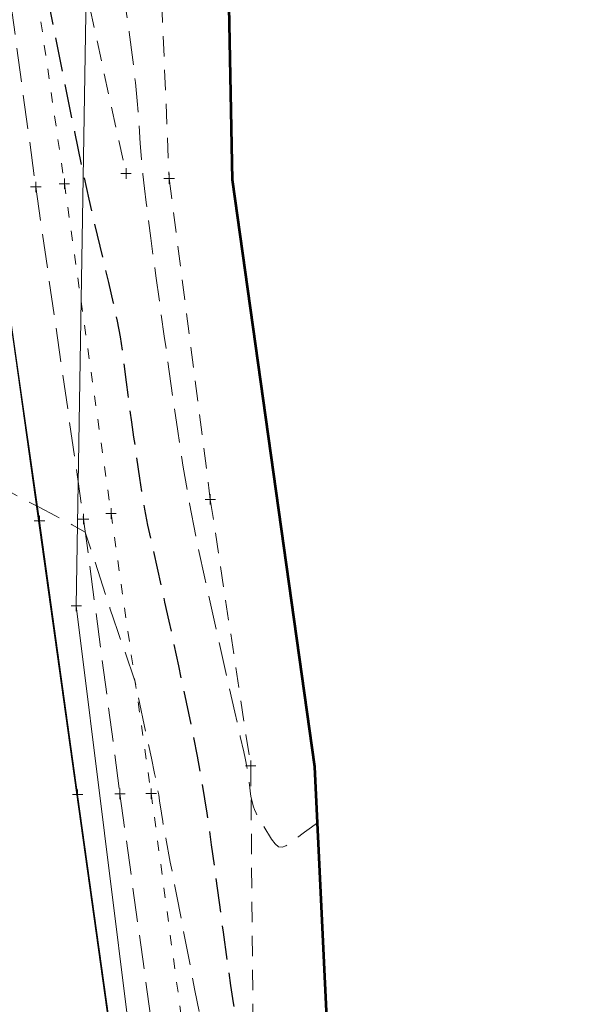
# Model space of a CAD drawing. Extents: x 2324380 to 2325559, y 691096 to 693386.
# Tile 7 of 92: x 2325218 to 2325271, y 691475 to 691569. Entities that reach past the tile are written whole.
import ezdxf

# ---------------------------------------------------------------- set-up
doc = ezdxf.new("R2010")
doc.units = 0
doc.header["$MEASUREMENT"] = 0
for name, pattern in [('DGN Style 2', [3.232049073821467, 1.93922944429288, -1.292819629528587]), ('DGN Style 3', [4.524868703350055, 3.232049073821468, -1.292819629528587]), ('DGN Style 5', [2.262434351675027, 0.9696147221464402, -1.292819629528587]), ('waterex', [0])]:
    doc.linetypes.add(name, pattern=pattern)
for name, color, linetype, lineweight in [('DT_X_Contour_Major', 132, 'DGN Style 3', 30), ('DT_X_Contour_Minor', 136, 'DGN Style 3', 0), ('DT_X_Terrain_Ground_Line', 92, 'DGN Style 3', 13), ('PM_X_Transverse_Line', 7, 'Continuous', 0), ('PV_X_EOP', 7, 'DGN Style 3', 0), ('PV_X_Shoulder_Aggregate', 30, 'DGN Style 5', 0), ('SV_X_Toe_of_Slope', 193, 'DGN Style 2', 0), ('SV_X_Top_of_Bank', 97, 'DGN Style 2', 0), ('UT_X_Water', 133, 'waterex', 0)]:
    doc.layers.add(name, color=color, linetype=linetype, lineweight=lineweight)
doc.layers.add('SV_X_Shot_Marker (Construction)', color=40, linetype='Continuous', lineweight=0, transparency=0.5)
doc.layers.add('SV_X_Terrain_Boundary', color=7, linetype='Continuous', lineweight=53, plot=False)

# ---------------------------------------------------------------- blocks, each defined once
blk = doc.blocks.new('SVPT_101')
at = {"layer": 'SV_X_Shot_Marker (Construction)', "transparency": 33554495}
for p, q in [((-0.02499999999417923, 0), (0.02500000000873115, 0)), ((0, 0.02500000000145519), (0, -0.02499999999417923))]:
    blk.add_line(p, q, dxfattribs=at)
blk.add_point((0, 0), dxfattribs=at)
blk = doc.blocks.new('SVPT_102')
at = {"layer": 'SV_X_Shot_Marker (Construction)', "transparency": 33554495}
for p, q in [((-0.02500000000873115, 0), (0.02499999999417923, 0)), ((0, 0.02500000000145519), (0, -0.02500000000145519))]:
    blk.add_line(p, q, dxfattribs=at)
blk.add_point((0, 0), dxfattribs=at)
blk = doc.blocks.new('SVPT_103')
at = {"layer": 'SV_X_Shot_Marker (Construction)', "transparency": 33554495}
for p, q in [((-0.02499999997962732, 0), (0.02500000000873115, 0)), ((1.455191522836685e-11, 0.02500000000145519), (1.455191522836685e-11, -0.02499999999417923))]:
    blk.add_line(p, q, dxfattribs=at)
blk.add_point((1.455191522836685e-11, 0), dxfattribs=at)
blk = doc.blocks.new('SVPT_104')
at = {"layer": 'SV_X_Shot_Marker (Construction)', "transparency": 33554495}
for p, q in [((-0.02499999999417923, 0), (0.02500000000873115, 0)), ((0, 0.02500000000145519), (0, -0.02500000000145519))]:
    blk.add_line(p, q, dxfattribs=at)
blk.add_point((0, 0), dxfattribs=at)
blk = doc.blocks.new('SVPT_105')
at = {"layer": 'SV_X_Shot_Marker (Construction)', "transparency": 33554495}
for p, q in [((-0.02499999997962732, 0), (0.02500000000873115, 0)), ((1.455191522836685e-11, 0.02500000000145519), (1.455191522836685e-11, -0.02500000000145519))]:
    blk.add_line(p, q, dxfattribs=at)
blk.add_point((1.455191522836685e-11, 0), dxfattribs=at)
blk = doc.blocks.new('SVPT_106')
at = {"layer": 'SV_X_Shot_Marker (Construction)', "transparency": 33554495}
for p, q in [((-0.02499999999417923, 0), (0.02500000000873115, 0)), ((0, 0.02500000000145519), (0, -0.02500000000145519))]:
    blk.add_line(p, q, dxfattribs=at)
blk.add_point((0, 0), dxfattribs=at)
blk = doc.blocks.new('SVPT_107')
at = {"layer": 'SV_X_Shot_Marker (Construction)', "transparency": 33554495}
for p, q in [((-0.02500000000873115, 0), (0.02499999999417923, 0)), ((-1.455191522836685e-11, 0.02499999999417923), (-1.455191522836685e-11, -0.02500000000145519))]:
    blk.add_line(p, q, dxfattribs=at)
blk.add_point((-1.455191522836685e-11, 0), dxfattribs=at)
blk = doc.blocks.new('SVPT_108')
at = {"layer": 'SV_X_Shot_Marker (Construction)', "transparency": 33554495}
for p, q in [((-0.02499999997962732, 7.275957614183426e-12), (0.02500000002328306, 7.275957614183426e-12)), ((1.455191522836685e-11, 0.02500000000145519), (1.455191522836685e-11, -0.02499999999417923))]:
    blk.add_line(p, q, dxfattribs=at)
blk.add_point((1.455191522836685e-11, 7.275957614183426e-12), dxfattribs=at)
blk = doc.blocks.new('SVPT_109')
at = {"layer": 'SV_X_Shot_Marker (Construction)', "transparency": 33554495}
for p, q in [((-0.02500000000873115, 0), (0.02499999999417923, 0)), ((0, 0.02499999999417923), (0, -0.02500000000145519))]:
    blk.add_line(p, q, dxfattribs=at)
blk.add_point((0, 0), dxfattribs=at)
blk = doc.blocks.new('SVPT_110')
at = {"layer": 'SV_X_Shot_Marker (Construction)', "transparency": 33554495}
for p, q in [((-0.02499999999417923, 7.275957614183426e-12), (0.02500000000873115, 7.275957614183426e-12)), ((1.455191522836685e-11, 0.02500000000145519), (1.455191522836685e-11, -0.02499999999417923))]:
    blk.add_line(p, q, dxfattribs=at)
blk.add_point((1.455191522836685e-11, 7.275957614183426e-12), dxfattribs=at)
blk = doc.blocks.new('SVPT_111')
at = {"layer": 'SV_X_Shot_Marker (Construction)', "transparency": 33554495}
for p, q in [((-0.02499999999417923, 0), (0.02500000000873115, 0)), ((0, 0.02500000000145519), (0, -0.02500000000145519))]:
    blk.add_line(p, q, dxfattribs=at)
blk.add_point((0, 0), dxfattribs=at)
blk = doc.blocks.new('SVPT_112')
at = {"layer": 'SV_X_Shot_Marker (Construction)', "transparency": 33554495}
for p, q in [((-0.02500000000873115, 7.275957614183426e-12), (0.02499999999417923, 7.275957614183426e-12)), ((0, 0.02500000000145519), (0, -0.02499999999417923))]:
    blk.add_line(p, q, dxfattribs=at)
blk.add_point((0, 7.275957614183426e-12), dxfattribs=at)
blk = doc.blocks.new('SVPT_113')
at = {"layer": 'SV_X_Shot_Marker (Construction)', "transparency": 33554495}
for p, q in [((-0.02499999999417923, 0), (0.02500000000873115, 0)), ((1.455191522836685e-11, 0.02500000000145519), (1.455191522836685e-11, -0.02499999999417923))]:
    blk.add_line(p, q, dxfattribs=at)
blk.add_point((1.455191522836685e-11, 0), dxfattribs=at)
blk = doc.blocks.new('*U775', base_point=(2325132.483, 691830.4755833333, 1167.424))
at = {"layer": 'DT_X_Contour_Major', "elevation": 1169.999999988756, "flags": 128}
blk.add_lwpolyline([(2325249.932769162, 691446.8179267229), (2325247.724718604, 691444.4273712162), (2325247.278759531, 691443.9560817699), (2325246.887189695, 691443.5667372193), (2325246.550009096, 691443.2593375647), (2325246.267217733, 691443.0338828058), (2325244.852886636, 691442.013059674), (2325244.809297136, 691441.9864459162), (2325244.773477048, 691441.9751356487), (2325244.74542637, 691441.9791288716), (2325244.725145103, 691441.998425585), (2325244.68142094, 691442.0702881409), (2325244.658665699, 691442.1290756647), (2325244.623193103, 691442.2515413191), (2325244.575003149, 691442.4376851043), (2325244.514095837, 691442.68750702), (2325244.200187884, 691444.0019249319), (2325240.708657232, 691462.5522054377), (2325240.034888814, 691466.1294607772), (2325239.509953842, 691468.9111065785), (2325239.133852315, 691470.8971428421), (2325238.906584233, 691472.0875695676), (2325238.498980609, 691474.2012281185), (2325238.312271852, 691475.284039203), (2325238.057848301, 691476.9472285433), (2325237.735709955, 691479.1907961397), (2325237.345856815, 691482.014741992), (2325236.215962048, 691490.319101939), (2325235.784153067, 691493.3327713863), (2325235.336147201, 691496.1455097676), (2325234.871944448, 691498.7573170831), (2325234.39154481, 691501.1681933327), (2325233.088883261, 691507.3292885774), (2325232.617998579, 691509.5443628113), (2325232.182340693, 691511.5687640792), (2325231.781909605, 691513.4024923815), (2325231.416705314, 691515.045547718), (2325230.489796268, 691519.1727979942), (2325230.159829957, 691520.7097084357), (2325229.86511281, 691522.2250020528), (2325229.605644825, 691523.718678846), (2325229.381426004, 691525.1907388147), (2325228.830508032, 691529.0874096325), (2325228.631304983, 691530.5091876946), (2325228.446884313, 691531.8520187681), (2325228.277246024, 691533.1159028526), (2325228.122390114, 691534.3008399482), (2325227.729150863, 691537.3554095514), (2325227.537863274, 691538.6174778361), (2325227.258929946, 691540.1127554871), (2325226.892350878, 691541.8412425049), (2325226.438126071, 691543.8029388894), (2325225.109998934, 691549.3450750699), (2325224.56630956, 691551.7043464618), (2325223.931336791, 691554.625558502), (2325223.205080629, 691558.1087111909), (2325222.387541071, 691562.153804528), (2325220.08572439, 691573.6899742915), (2325219.327613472, 691577.5139105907), (2325218.779643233, 691580.3335921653), (2325218.441813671, 691582.1490190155), (2325218.314124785, 691582.9601911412), (2325218.25380866, 691583.7843105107), (2325218.194687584, 691584.2238666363), (2325218.062561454, 691584.9244454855), (2325217.857430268, 691585.8860470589), (2325217.579294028, 691587.1086713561), (2325216.110979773, 691593.4233044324), (2325213.785785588, 691602.0775935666), (2325213.317582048, 691603.8276081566), (2325212.909483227, 691605.3686708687), (2325212.561489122, 691606.700781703), (2325212.273599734, 691607.8239406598), (2325211.070360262, 691612.5777947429), (2325201.5267095, 691606.426562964), (2325199.717069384, 691605.2612367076), (2325198.378285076, 691604.401500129), (2325197.510356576, 691603.8473532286), (2325197.113283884, 691603.598796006), (2325196.682231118, 691603.3434296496), (2325196.533507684, 691603.259549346), (2325196.410626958, 691603.1994332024), (2325196.31358894, 691603.1630812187), (2325196.24239363, 691603.1504933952), (2325195.970448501, 691603.1471999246), (2325195.028333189, 691589.8919224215), (2325194.813668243, 691587.2812143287), (2325194.573437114, 691585.1299232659), (2325194.307639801, 691583.4380492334), (2325194.016276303, 691582.2055922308), (2325193.20521873, 691579.5315962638), (2325192.889847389, 691578.4554609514), (2325192.552026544, 691577.23255199), (2325192.191756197, 691575.8628693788), (2325191.809036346, 691574.3464131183), (2325190.758517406, 691570.1068315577), (2325190.33217925, 691568.5373908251), (2325189.841053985, 691567.0087547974), (2325189.285141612, 691565.5209234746), (2325188.664442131, 691564.073896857), (2325185.616674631, 691557.4163169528), (2325184.829844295, 691554.8689326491), (2325184.678224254, 691554.3422313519), (2325184.560577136, 691553.8538635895), (2325184.47690294, 691553.4038293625), (2325184.427201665, 691552.9921286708), (2325184.274532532, 691551.1603036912), (2325184.391196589, 691548.3413979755), (2325184.442369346, 691547.3382697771), (2325184.545888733, 691545.5369876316), (2325184.701754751, 691542.9375515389), (2325184.9099674, 691539.539961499), (2325185.534996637, 691529.4155161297), (2325185.745439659, 691525.9863745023), (2325185.907996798, 691523.2922836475), (2325186.022668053, 691521.3332435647), (2325186.089453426, 691520.1092542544), (2325186.203699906, 691517.8253504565), (2325186.260235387, 691516.7414107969), (2325186.344156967, 691515.2025196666), (2325186.455464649, 691513.2086770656), (2325186.59415843, 691510.7598829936), (2325187.000523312, 691503.6231635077), (2325187.140030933, 691501.1202216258), (2325187.253780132, 691498.963935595), (2325187.341770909, 691497.154305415), (2325187.404003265, 691495.691331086), (2325187.535611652, 691492.2522740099), (2325187.587699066, 691490.8640086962), (2325187.645255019, 691489.2785055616), (2325187.708279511, 691487.4957646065), (2325187.776772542, 691485.5157858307), (2325187.96671201, 691479.972858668), (2325188.043910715, 691477.9335491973), (2325188.133052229, 691475.9728161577), (2325188.234136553, 691474.0906595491), (2325188.347163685, 691472.2870793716), (2325188.664493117, 691467.582300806), (2325188.749150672, 691465.6004576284), (2325188.765126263, 691463.1835120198), (2325188.712419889, 691460.3314639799), (2325188.591031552, 691457.0443135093), (2325187.864294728, 691440.6890389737), (2325186.643992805, 691440.3518426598), (2325186.34840724, 691440.5850963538), (2325185.984637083, 691441.4293701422), (2325185.552682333, 691442.8846640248), (2325185.052542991, 691444.9509780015), (2325182.559462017, 691456.0194901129)], dxfattribs=at)
at = {"layer": 'DT_X_Contour_Minor', "flags": 128}
for points, elevation in [([(2325234.831905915, 691630.2455580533), (2325235.290030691, 691627.5523636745), (2325235.360401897, 691627.0389217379), (2325235.375176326, 691626.6528220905), (2325235.334353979, 691626.3940647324), (2325235.237934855, 691626.2626496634), (2325234.658253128, 691625.9465113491), (2325232.451946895, 691627.4191671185), (2325232.032050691, 691627.6933809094), (2325231.717921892, 691627.8848840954), (2325231.509560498, 691627.9936766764), (2325231.406966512, 691628.0197586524), (2325231.174985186, 691627.9484831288), (2325228.522653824, 691627.5351958), (2325228.007473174, 691627.4596441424), (2325227.598644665, 691627.4101123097), (2325227.296168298, 691627.3866003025), (2325227.100044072, 691627.3891081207), (2325226.432952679, 691627.4615241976), (2325226.1790873, 691627.3404659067), (2325226.100710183, 691627.2874515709), (2325225.974378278, 691627.1802906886), (2325225.800091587, 691627.0189832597), (2325225.577850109, 691626.8035292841), (2325224.921266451, 691626.1567899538), (2325224.621000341, 691625.8753044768), (2325224.212639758, 691625.5159025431), (2325223.696184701, 691625.0785841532), (2325223.071635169, 691624.5633493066), (2325221.262043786, 691623.0855011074), (2325220.674778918, 691622.3516100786), (2325220.270177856, 691621.2583231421), (2325220.048240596, 691619.8056402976), (2325220.008967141, 691617.9935615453), (2325220.147789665, 691612.6821569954), (2325220.194822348, 691610.9332080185), (2325220.231803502, 691609.6699145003), (2325220.258733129, 691608.8922764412), (2325220.275611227, 691608.6002938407), (2325220.307217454, 691608.4692141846), (2325220.329480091, 691608.3902866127), (2325220.372563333, 691608.2518136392), (2325220.436467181, 691608.0537952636), (2325220.521191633, 691607.7962314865), (2325220.774884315, 691607.0300008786), (2325220.946546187, 691606.3926254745), (2325221.271262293, 691605.055172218), (2325221.749032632, 691603.0176411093), (2325222.379857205, 691600.2800321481), (2325224.266128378, 691592.0463044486), (2325224.945552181, 691588.9365641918), (2325225.56912021, 691585.782639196), (2325226.136832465, 691582.5845294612), (2325226.648688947, 691579.3422349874), (2325227.939165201, 691570.6372034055), (2325228.376740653, 691567.5906947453), (2325228.721609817, 691564.9799424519), (2325228.973772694, 691562.804946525), (2325229.133229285, 691561.0657069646), (2325229.434838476, 691557.0087432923), (2325229.554308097, 691555.5182820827), (2325229.686510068, 691554.0896212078), (2325229.831444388, 691552.7227606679), (2325229.989111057, 691551.4177004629), (2325230.426531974, 691548.0199403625), (2325230.629998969, 691546.4811040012), (2325230.912334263, 691544.4129149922), (2325231.273537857, 691541.8153733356), (2325231.713609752, 691538.6884790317), (2325232.992292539, 691529.6442906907), (2325233.512705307, 691526.2276336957), (2325234.114931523, 691522.7608039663), (2325234.798971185, 691519.2438015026), (2325235.564824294, 691515.6766263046), (2325237.716183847, 691506.0972621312), (2325238.426830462, 691502.9316538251), (2325238.945250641, 691500.6193520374), (2325239.271444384, 691499.160356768), (2325239.405411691, 691498.5546680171), (2325239.506355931, 691498.0772400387), (2325239.546629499, 691497.8680246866), (2325239.591742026, 691497.598449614), (2325239.641693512, 691497.2685148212), (2325239.696483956, 691496.8782203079), (2325239.963463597, 691494.9160065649), (2325240.199868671, 691493.9261142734), (2325240.287235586, 691493.6697697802), (2325240.448019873, 691493.3249758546), (2325240.682221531, 691492.8917324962), (2325240.989840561, 691492.3700397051), (2325241.908047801, 691490.8609263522), (2325242.251657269, 691490.3962958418), (2325242.593830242, 691490.1342393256), (2325242.93456672, 691490.0747568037), (2325243.273866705, 691490.2178482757), (2325244.176751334, 691490.8695241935), (2325244.499827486, 691491.102711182), (2325244.79189247, 691491.3135152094), (2325245.052946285, 691491.5019362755), (2325245.282988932, 691491.6679743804), (2325246.28416189, 691492.3905919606)], 1168.999999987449), ([(2325253.423794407, 691415.0561656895), (2325252.202380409, 691413.7337965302), (2325250.238627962, 691411.6077314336), (2325250.033021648, 691411.2856254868), (2325249.818213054, 691410.7545458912), (2325249.594202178, 691410.0144926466), (2325249.360989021, 691409.0654657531), (2325248.726817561, 691406.2560958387), (2325248.510945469, 691405.2295365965), (2325248.338957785, 691404.2568863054), (2325248.210854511, 691403.3381449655), (2325248.126635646, 691402.4733125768), (2325247.83601123, 691398.5632156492), (2325246.79898062, 691406.4229688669), (2325246.586647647, 691407.9883868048), (2325246.394090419, 691409.316174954), (2325246.221308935, 691410.4063333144), (2325246.068303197, 691411.258861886), (2325245.686655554, 691413.2154316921), (2325245.488919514, 691414.322587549), (2325245.181947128, 691416.1766277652), (2325244.765738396, 691418.7775523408), (2325244.240293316, 691422.1253612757), (2325242.693457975, 691432.0486975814), (2325242.123656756, 691435.6447897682), (2325241.574379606, 691438.9905640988), (2325241.045626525, 691442.0860205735), (2325240.537397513, 691444.9311591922), (2325239.209485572, 691452.1844383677), (2325238.731462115, 691454.789170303), (2325238.293325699, 691457.1634067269), (2325237.895076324, 691459.3071476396), (2325237.536713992, 691461.2203930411), (2325236.634263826, 691466.01505343), (2325236.255564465, 691468.0165410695), (2325235.796304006, 691470.4250086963), (2325235.256482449, 691473.2404563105), (2325234.636099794, 691476.4628839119), (2325232.874331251, 691485.5986641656), (2325232.288788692, 691488.6511872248), (2325231.85348742, 691490.9569212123), (2325231.568427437, 691492.5158661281), (2325231.433608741, 691493.3280219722), (2325231.274413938, 691494.4980521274), (2325231.180390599, 691495.079607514), (2325231.017716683, 691495.9467510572), (2325230.786392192, 691497.099482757), (2325230.486417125, 691498.5378026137), (2325228.926348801, 691505.91633431), (2325227.562645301, 691509.8180097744), (2325227.254793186, 691510.7102894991), (2325226.915681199, 691511.7149820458), (2325226.54530934, 691512.8320874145), (2325226.143677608, 691514.0616056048), (2325224.19645649, 691520.0616537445), (2325222.949884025, 691520.7572164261), (2325222.422284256, 691521.0415337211), (2325221.373730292, 691521.5963873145), (2325219.804222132, 691522.4217772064), (2325217.713759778, 691523.5177033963), (2325206.742708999, 691529.2632769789), (2325203.696711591, 691521.4242259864), (2325203.055195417, 691519.7687738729), (2325202.436074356, 691518.1620108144), (2325201.839348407, 691516.6039368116), (2325201.265017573, 691515.0945518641), (2325199.76332883, 691511.134444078), (2325199.192963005, 691509.5862213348), (2325198.608132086, 691507.9116339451), (2325198.008836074, 691506.1106819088), (2325197.395074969, 691504.1833652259), (2325194.497104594, 691494.8943698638), (2325194.35039796, 691491.6576397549), (2325194.320305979, 691490.811940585), (2325194.29290431, 691489.6620131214), (2325194.268192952, 691488.2078573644), (2325194.246171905, 691486.4494733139), (2325194.149684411, 691477.53381506), (2325194.776269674, 691468.2439584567), (2325194.888279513, 691466.3788972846), (2325194.955772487, 691464.7650808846), (2325194.978748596, 691463.4025092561), (2325194.957207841, 691462.2911823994), (2325194.840410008, 691459.6626371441), (2325194.801606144, 691458.3107562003), (2325194.772792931, 691456.2265223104), (2325194.753970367, 691453.4099354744), (2325194.745138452, 691449.8609956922), (2325194.734907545, 691439.4206856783), (2325194.728971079, 691435.795703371), (2325194.718834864, 691432.75098896), (2325194.704498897, 691430.2865424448), (2325194.685963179, 691428.4023638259), (2325194.630934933, 691424.1515780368), (2325194.652607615, 691422.5221360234), (2325194.758896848, 691420.8218993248), (2325194.949802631, 691419.0508679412), (2325195.225324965, 691417.2090418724), (2325196.708534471, 691408.4486659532), (2325191.939115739, 691411.9536860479), (2325191.026024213, 691412.6075574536), (2325190.330786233, 691413.0670202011), (2325189.853401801, 691413.3320742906), (2325189.593870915, 691413.4027197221), (2325188.891051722, 691413.2787782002)], 1170.999999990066)]:
    blk.add_lwpolyline(points, dxfattribs=dict(at, elevation=elevation))

msp = doc.modelspace()

# ---------------------------------------------------------------- linework, layer by layer
at = {"layer": 'PM_X_Transverse_Line'}
msp.add_polyline3d([(2325211.176, 691582.945, 1170.231), (2325215.405, 691551.8956999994, 1170.586), (2325219.835, 691521.110399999, 1171.04), (2325223.467, 691495.0823999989, 1171.464), (2325231.474, 691437.848100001, 1172.422), (2325235.463, 691407.559899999, 1172.895), (2325239.988, 691376.1784999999, 1173.39), (2325243.533, 691349.6385, 1173.745), (2325247.324, 691323.834600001, 1174.121), (2325208.031, 691604.6186000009, 1170.061)], dxfattribs=at)
at = {"layer": 'PV_X_EOP'}
msp.add_polyline3d([(2325211.918, 691605.3856999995, 1170.047), (2325215.247, 691584.0291000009, 1170.204), (2325219.486, 691552.8796999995, 1170.53), (2325224.033, 691521.2933999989, 1170.981), (2325227.5, 691495.167399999, 1171.384), (2325231.219, 691468.197399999, 1171.842), (2325235.393, 691438.8161999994, 1172.325), (2325239.639, 691407.7528999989, 1172.81), (2325243.916, 691377.463600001, 1173.26), (2325247.895, 691350.920600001, 1173.609), (2325251.274, 691324.428600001, 1174.032)], dxfattribs=at)
at = {"layer": 'PV_X_Shoulder_Aggregate'}
msp.add_polyline3d([(2325213.883, 691606.2898000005, 1169.941), (2325217.697, 691584.264100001, 1170.042), (2325222.211, 691553.1888000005, 1170.296), (2325226.648, 691521.819399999, 1170.757), (2325230.464, 691495.1833999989, 1171.164), (2325233.998, 691469.0745, 1171.602), (2325237.478, 691439.4131999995, 1172.156), (2325242.515, 691408.670899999, 1172.514), (2325246.134, 691377.894600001, 1173.006), (2325250.021, 691351.188600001, 1173.331), (2325253.283, 691324.760600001, 1173.845)], dxfattribs=at)
at = {"layer": 'SV_X_Terrain_Boundary'}
msp.add_polyline3d([(2325247.329, 691470.487600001, 1169.544), (2325246.03, 691497.718600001, 1169.02), (2325238.21, 691553.5428000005, 1168.908), (2325237.007, 691616.1685, 1168.272), (2325236.057, 691624.278100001, 1168.739), (2325229.725, 691655.121399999, 1170.088), (2325225.637, 691713.8958000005, 1166.977), (2325265.077, 691838.330100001, 1164.198), (2325358.666, 691858.6396999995, 1164.231)], dxfattribs=at)
at = {"layer": 'SV_X_Toe_of_Slope'}
msp.add_polyline3d([(2325226.661, 691609.2539999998, 1167.234), (2325230.79, 691586.6123000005, 1168.132), (2325232.177999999, 691553.6698000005, 1168.391), (2325236.092, 691523.1664999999, 1168.485), (2325239.936, 691497.817600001, 1168.916), (2325240.192, 691470.770600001, 1169.699), (2325244.866, 691439.5553000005, 1170.05), (2325246.915, 691409.9549999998, 1170.779), (2325249.503, 691377.944600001, 1171.4), (2325253.108, 691351.7666999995, 1171.813), (2325256.849, 691325.1556999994, 1172.538)], dxfattribs=at)
at = {"layer": 'SV_X_Top_of_Bank', "extrusion": (0.238520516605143, 0.04079240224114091, 0.9702803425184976), "elevation": 583959.3869158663, "flags": 128}
msp.add_lwpolyline([(289736.44713163, -2336667.690289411), (289713.4707853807, -2336664.938036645), (289681.6905321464, -2336666.442270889)], dxfattribs=at)
at = {"layer": 'UT_X_Water'}
msp.add_polyline3d([(2325224.545, 691586.7703000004, 1168.948), (2325223.342, 691513.0368000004, 1171.127), (2325228.729, 691469.8025, 1171.849), (2325235.04, 691419.7068000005, 1172.707), (2325241.962, 691370.729100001, 1173.418), (2325247.234, 691328.406899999, 1174.065), (2325252.34, 691287.675899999, 1174.65), (2325258.979, 691247.2168000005, 1175.302)], dxfattribs=at)

# ---------------------------------------------------------------- block references
at = {"layer": 'DT_X_Terrain_Ground_Line'}
msp.add_blockref('*U775', (2325132.483, 691830.4755833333, 1167.424), dxfattribs=at)
at = {"layer": 'SV_X_Shot_Marker (Construction)', "transparency": 33554495, "xscale": 20, "yscale": 20, "zscale": 20}
for name, p in [('SVPT_109', (2325228.074, 691554.1528000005, 1169.384)), ('SVPT_101', (2325219.486, 691552.8796999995, 1170.53)), ('SVPT_102', (2325222.211, 691553.1888000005, 1170.296)), ('SVPT_103', (2325232.178, 691553.6698000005, 1168.391)), ('SVPT_108', (2325236.092, 691523.1664999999, 1168.485)), ('SVPT_104', (2325219.835, 691521.110399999, 1171.04)), ('SVPT_106', (2325224.033, 691521.2933999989, 1170.981)), ('SVPT_107', (2325226.648, 691521.819399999, 1170.757)), ('SVPT_105', (2325223.342, 691513.0368000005, 1171.127)), ('SVPT_113', (2325239.936, 691497.817600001, 1168.916)), ('SVPT_110', (2325223.467, 691495.0823999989, 1171.464)), ('SVPT_111', (2325227.5, 691495.167399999, 1171.384)), ('SVPT_112', (2325230.464, 691495.1833999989, 1171.164))]:
    msp.add_blockref(name, p, dxfattribs=at)

doc.saveas('drawing.dxf')
